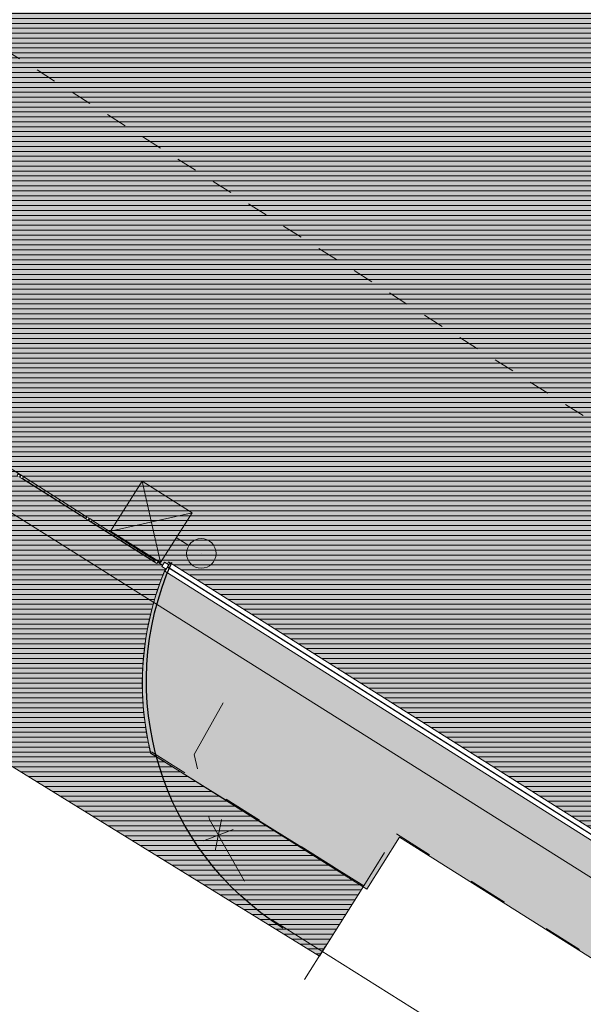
# Model space of a CAD drawing. Header units: millimetres. Extents: x 641988563 to 642234695, y 6457251462 to 6457368821.
# Tile 135 of 223: x 642036140 to 642047583, y 6457269428 to 6457289427. Entities that reach past the tile are written whole.
import ezdxf

# ---------------------------------------------------------------- set-up
doc = ezdxf.new("R2010")
doc.units = ezdxf.units.MM
doc.header["$MEASUREMENT"] = 0
doc.set_wipeout_variables(frame=1)
for name, pattern in [('ASFBET', [2500, 1500, -1000]), ('AStair_dashed', [1800, 800, -1000]), ('Dashed', [846.666667, 423.333333, -423.333333]), ('Wipeout_Contour', [1000, 0, -1000])]:
    doc.linetypes.add(name, pattern=pattern)
for name, color, linetype in [('_KUU_Asend_Fill', 7, 'Continuous'), ('_KUU_ASENDI_JOONED.AS', 7, 'Continuous'), ('_KUU_Maapind.AS', 7, 'Continuous'), ('_KUU_Piirded.AS', 7, 'Continuous'), ('_KUU_TEEKATE.AS', 7, 'Continuous'), ('_KUU_TUGIMÜÜR.AS', 7, 'Continuous'), ('_KUU_VALGUSTID.AS', 7, 'Continuous'), ('_KUU_ÄÄREKIVID.AS', 7, 'Continuous'), ('PIIR.GEO', 7, 'Continuous'), ('TEE', 7, 'Continuous')]:
    doc.layers.add(name, color=color, linetype=linetype)
doc.linetypes.add('Kontuur_jäme2', pattern='A,0,[5,KUU90121_PP_AS-4-14_skulptuuriasukoht1.Shx,S=2.380952,R=0,X=0,Y=2.37657e-14],-600,0', length=600)
doc.linetypes.add('Symbol', pattern='A,0,[4,KUU90121_PP_AS-4-14_skulptuuriasukoht1.Shx,S=79.365079,R=0,X=0,Y=0],-10000,0', length=10000)
doc.linetypes.add('Zigzag', pattern='A,0,[1,KUU90121_PP_AS-4-14_skulptuuriasukoht1.Shx,S=4.479718,R=0,X=0,Y=-0.141111],-564.444447,0', length=564.444447)

msp = doc.modelspace()

# ---------------------------------------------------------------- hatches: boundary and pattern name
at = {"layer": '_KUU_Asend_Fill', "linetype": 'Continuous', "lineweight": 25, "true_color": 0xc8c8c8}
h = msp.add_hatch(dxfattribs=at)
h.set_pattern_fill('RENDER_0001', color=9, style=0, pattern_type=2)
h.set_pattern_definition([(45, (642058367.07, 6457303252.5), (-222.7386, 222.7386), [0, -210, 0, -315]), (110, (642059067.07, 6457303252.5), (296.0032, 107.7363), [0, -154, 0, -266])])
h.paths.add_polyline_path([(642039100.894, 6457278279.868, 0.160774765), (642038799.935, 6457274530.559), (642043191.328, 6457271765.65), (642043853.66, 6457272826.195), (642061490.062, 6457261705.342), (642102522.604, 6457328405.375), (642101644.751, 6457328958.149), (642094882.01, 6457318181.237), (642093819.535, 6457318853.669), (642084556.54, 6457303698.859), (642078888.959, 6457307267.668), (642077033.28, 6457304320.688), (642081328.649, 6457301615.945), (642071676.695, 6457286287.797), (642067347.261, 6457289013.99), (642061731.241, 6457280196.133), (642057706.57, 6457273804.604), (642051088.861, 6457277971.697), (642047824.099, 6457272786.969)])
at = {"layer": '_KUU_TEEKATE.AS', "linetype": 'Continuous', "lineweight": 0}
msp.add_hatch(color=255, dxfattribs=at).paths.add_polyline_path([(642021510.395, 6457289561.024), (642033173.688, 6457282197.722, -0.162547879), (642029976.766, 6457280123.015), (642025396.219, 6457282969.044), (642024435.613, 6457281391.867), (642042224.305, 6457270406.231), (642043124.659, 6457271832.265), (642038798.91, 6457274531.205, -0.16593523), (642039161.825, 6457278415.241), (642047821.485, 6457272947.209), (642051339.401, 6457278518.49), (642056875.881, 6457287286.548), (642063565.105, 6457283093.37), (642078879.723, 6457307271.857), (642084525.612, 6457303706.832), (642093811.711, 6457318856.797), (642070867.588, 6457333344.848), (642056757.902, 6457342254.232), (642041359.114, 6457351977.332), (642047045.494, 6457360982.783), (642043884.52, 6457362978.741), (642038213.234, 6457353964.617, -0.409666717), (642037125.822, 6457359506.996), (642037075.383, 6457359532.715), (642028982.395, 6457346919.343, -0.43230679), (642034632.853, 6457347946.435), (642053020.726, 6457336335.72), (642067071.283, 6457327463.73), (642077951.494, 6457320593.422), (642060667.015, 6457293220.19), (642034327.007, 6457309852.528)])
at = {"layer": '_KUU_TEEKATE.AS', "linetype": 'Continuous', "lineweight": 13, "true_color": 0xe6e6e6}
h = msp.add_hatch(dxfattribs=at)
h.set_pattern_fill('VIIRUTUS_2_0001', color=254, style=0, pattern_type=2)
h.set_pattern_definition([(0, (642058367.07, 6457302552.51), (0, 100), [])])
h.paths.add_polyline_path([(642021510.395, 6457289561.024), (642033173.688, 6457282197.722, -0.162547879), (642029976.766, 6457280123.015), (642025396.219, 6457282969.044), (642024435.613, 6457281391.867), (642042224.305, 6457270406.231), (642043124.659, 6457271832.265), (642038798.91, 6457274531.205, -0.16593523), (642039161.825, 6457278415.241), (642047821.485, 6457272947.209), (642051339.401, 6457278518.49), (642056875.881, 6457287286.548), (642063565.105, 6457283093.37), (642078879.723, 6457307271.857), (642084525.612, 6457303706.832), (642093811.711, 6457318856.797), (642070867.588, 6457333344.848), (642056757.902, 6457342254.232), (642041359.114, 6457351977.332), (642047045.494, 6457360982.783), (642043884.52, 6457362978.741), (642038213.234, 6457353964.617, -0.409666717), (642037125.822, 6457359506.996), (642037075.383, 6457359532.715), (642028982.395, 6457346919.343, -0.43230679), (642034632.853, 6457347946.435), (642053020.726, 6457336335.72), (642067071.283, 6457327463.73), (642077951.494, 6457320593.422), (642060667.015, 6457293220.19), (642034327.007, 6457309852.528)])
at = {"layer": '_KUU_TUGIMÜÜR.AS', "linetype": 'Continuous', "lineweight": 13, "true_color": 0x6e6e6e}
msp.add_hatch(color=8, dxfattribs=at).paths.add_polyline_path([(642061620.584, 6457263999.315), (642061725.718, 6457264169.355), (642039193.54, 6457278397.123), (642039086.995, 6457278227.867)])

# ---------------------------------------------------------------- linework, layer by layer
at = {"layer": '_KUU_Maapind.AS', "color": 7, "linetype": 'Continuous', "lineweight": 5}
msp.add_lwpolyline([(642039100.894, 6457278279.868, 0.160774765), (642038799.935, 6457274530.559), (642043191.328, 6457271765.65), (642043853.66, 6457272826.195), (642061490.062, 6457261705.342), (642102522.604, 6457328405.375), (642101644.751, 6457328958.149), (642094882.01, 6457318181.237), (642093819.535, 6457318853.669), (642084556.54, 6457303698.859), (642078888.959, 6457307267.668), (642077033.28, 6457304320.688), (642081328.649, 6457301615.945), (642071676.695, 6457286287.797), (642067347.261, 6457289013.99), (642061731.241, 6457280196.133), (642057706.57, 6457273804.604), (642051088.861, 6457277971.697), (642047824.099, 6457272786.969)], format="xyb", close=True, dxfattribs=at)
at = {"layer": '_KUU_TEEKATE.AS', "color": 7, "linetype": 'Continuous', "lineweight": 5}
msp.add_lwpolyline([(642036962.632, 6457273655.646), (642042224.305, 6457270406.231), (642043124.659, 6457271832.265), (642038798.91, 6457274531.205, -0.16593523), (642039161.825, 6457278415.241), (642047821.485, 6457272947.209), (642051339.401, 6457278518.49), (642056875.881, 6457287286.548), (642063565.105, 6457283093.37), (642078879.723, 6457307271.857), (642084525.612, 6457303706.832), (642093811.711, 6457318856.797), (642070867.588, 6457333344.848), (642060186.298, 6457340089.415)], format="xyb", dxfattribs=at)
msp.add_lwpolyline([(642024503.364, 6457281503.104), (642024435.613, 6457281391.867), (642036962.632, 6457273655.646)], dxfattribs=at)
at = {"layer": '_KUU_VALGUSTID.AS', "color": 8, "linetype": 'Continuous', "lineweight": 13, "true_color": 0x6e6e6e}
for p, q in [((642039640.092, 6457279413.721), (642037984.752, 6457279039.758)), ((642039573.411, 6457278746.223), (642039319.748, 6457278906.395)), ((642039827.074, 6457278586.05), (642039827.037, 6457278586.017))]:
    msp.add_line(p, q, dxfattribs=at)

# ---------------------------------------------------------------- next in the draw order: wipeouts: each hides what was drawn before it
at = {"color": 254, "linetype": 'Wipeout_Contour', "lineweight": 0, "ltscale": 25956449867.7745}
msp.add_wipeout([(642061558.864, 6457264273.184), (642039192.98, 6457278395.841), (642039086.198, 6457278226.733), (642061454.236, 6457264102.716)], dxfattribs=at).dxf.layer = '_KUU_Piirded.AS'

# ---------------------------------------------------------------- next in the draw order: linework, layer by layer
at = {"layer": '_KUU_ASENDI_JOONED.AS', "color": 252, "linetype": 'Dashed', "lineweight": 13, "true_color": 0x8c8c8c}
msp.add_line((641988562.51, 6457318748.118), (642077517.463, 6457262433.512), dxfattribs=at)
at = {"layer": '_KUU_Piirded.AS', "color": 7, "linetype": 'Zigzag', "lineweight": 5}
msp.add_line((642033161.891, 6457282090.836), (642039112.195, 6457278300.826), dxfattribs=at)
at = {"layer": '_KUU_Piirded.AS', "color": 252, "linetype": 'Continuous', "lineweight": 13, "true_color": 0x8c8c8c}
for points in [[(642039192.98, 6457278395.841), (642039086.198, 6457278226.733)], [(642061558.864, 6457264273.184), (642039192.98, 6457278395.841)], [(642039086.198, 6457278226.733), (642061623.358, 6457263995.925)]]:
    msp.add_lwpolyline(points, dxfattribs=at)
at = {"layer": '_KUU_VALGUSTID.AS', "color": 8, "linetype": 'Continuous', "lineweight": 13, "true_color": 0x6e6e6e}
msp.add_line((642038625.441, 6457280054.41), (642038999.403, 6457278399.069), dxfattribs=at)
msp.add_lwpolyline([(642038999.403, 6457278399.069), (642039640.092, 6457279413.721), (642038625.441, 6457280054.41), (642037984.752, 6457279039.758)], close=True, dxfattribs=at)
msp.add_circle((642039827.074, 6457278586.05), 300, dxfattribs=at)
at = {"layer": '_KUU_ÄÄREKIVID.AS', "color": 255, "linetype": 'AStair_dashed', "lineweight": 0}
for p, q in [((642038813.409, 6457274554.527), (642043124.151, 6457271832.857)), ((642043124.151, 6457271832.857), (642043787.81, 6457272892.572)), ((642043787.81, 6457272892.572), (642060392.073, 6457262393.478)), ((642041923.399, 6457269929.388), (642043124.151, 6457271832.857))]:
    msp.add_line(p, q, dxfattribs=at)
at = {"layer": '_KUU_ÄÄREKIVID.AS', "color": 7, "linetype": 'Continuous', "lineweight": 5}
for p, q in [((642040237.238, 6457273180.89), (642040109.646, 6457272547.451)), ((642039870.613, 6457272751.585), (642040476.271, 6457272976.757))]:
    msp.add_line(p, q, dxfattribs=at)
at = {"layer": '_KUU_ÄÄREKIVID.AS', "color": 9, "linetype": 'Symbol', "lineweight": 25, "true_color": 0xc8c8c8, "flags": 128}
msp.add_lwpolyline([(642041485.135, 6457270976.758, -0.373333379), (642039230.193, 6457278407.804)], format="xyb", dxfattribs=at)
at = {"layer": 'TEE', "color": 7, "linetype": 'ASFBET', "lineweight": 5, "flags": 128}
msp.add_lwpolyline([(642040268, 6457275552), (642039684, 6457274499), (642039994, 6457273180), (642041211, 6457271038)], dxfattribs=at)
at = {"layer": 'TEE', "color": 7, "linetype": 'Continuous', "lineweight": 5, "flags": 128}
msp.add_lwpolyline([(642041274.906, 6457271139.568), (642049564.731, 6457265923.678), (642061912.555, 6457258213.788), (642062647.331, 6457257754.999)], dxfattribs=at)

# ---------------------------------------------------------------- next in the draw order: wipeouts: each hides what was drawn before it
at = {"color": 254, "linetype": 'Wipeout_Contour', "lineweight": 0, "ltscale": 25956478174.13305}
msp.add_wipeout([(642036143.3, 6457280137.286), (642037528.739, 6457279262.468), (642037531.409, 6457279266.696), (642036145.969, 6457280141.514)], dxfattribs=at).dxf.layer = '_KUU_Piirded.AS'
at = {"color": 254, "linetype": 'Wipeout_Contour', "lineweight": 0, "ltscale": 32445556286.28321}
msp.add_wipeout([(642061587.521, 6457264136.784), (642061586.704, 6457264140.294), (642039140.806, 6457278313.475), (642039138.136, 6457278309.248), (642061586.23, 6457264134.68)], dxfattribs=at).dxf.layer = '_KUU_Piirded.AS'

# ---------------------------------------------------------------- next in the draw order: linework, layer by layer
at = {"layer": '_KUU_Piirded.AS', "color": 252, "linetype": 'Continuous', "lineweight": 13, "true_color": 0x8c8c8c}
for points in [[(642036145.969, 6457280141.514), (642036143.3, 6457280137.286)], [(642036143.3, 6457280137.286), (642037528.739, 6457279262.468)], [(642037480.889, 6457279298.596), (642036196.702, 6457280109.48)], [(642037528.739, 6457279262.468), (642037531.409, 6457279266.696)]]:
    msp.add_lwpolyline(points, dxfattribs=at)
at = {"layer": '_KUU_Piirded.AS', "color": 252, "linetype": 'Kontuur_jäme2', "lineweight": 13, "true_color": 0x8c8c8c}
for points in [[(642039138.136, 6457278309.248), (642061588.317, 6457264133.362)], [(642061586.704, 6457264140.294), (642039140.806, 6457278313.475)]]:
    msp.add_lwpolyline(points, dxfattribs=at)

# ---------------------------------------------------------------- next in the draw order: wipeouts: each hides what was drawn before it
at = {"color": 254, "linetype": 'Wipeout_Contour', "lineweight": 0, "ltscale": 25956479667.79704}
msp.add_wipeout([(642036167.326, 6457280175.336), (642036145.969, 6457280141.514), (642036196.702, 6457280109.48), (642036218.058, 6457280143.301)], dxfattribs=at).dxf.layer = '_KUU_Piirded.AS'
at = {"color": 254, "linetype": 'Wipeout_Contour', "lineweight": 0, "ltscale": 32445594364.72657}
msp.add_wipeout([(642037542.164, 6457279259.905), (642037539.494, 6457279255.677), (642038924.984, 6457278380.938), (642038927.653, 6457278385.165), (642037592.896, 6457279227.87)], dxfattribs=at).dxf.layer = '_KUU_Piirded.AS'
at = {"color": 254, "linetype": 'Wipeout_Contour', "lineweight": 0, "ltscale": 38934710414.08167}
msp.add_wipeout([(642039028.222, 6457278322.475), (642039112.776, 6457278269.084), (642039138.136, 6457278309.248), (642039140.806, 6457278313.475), (642039166.167, 6457278353.639), (642039081.612, 6457278407.03)], dxfattribs=at).dxf.layer = '_KUU_Piirded.AS'

# ---------------------------------------------------------------- next in the draw order: linework, layer by layer
at = {"layer": '_KUU_Piirded.AS', "color": 252, "linetype": 'Continuous', "lineweight": 13, "true_color": 0x8c8c8c}
for points in [[(642036196.702, 6457280109.48), (642036218.058, 6457280143.301), (642036167.326, 6457280175.336), (642036145.969, 6457280141.514)], [(642037542.164, 6457279259.905), (642037539.494, 6457279255.677)], [(642037539.494, 6457279255.677), (642038924.984, 6457278380.938)], [(642038927.653, 6457278385.165), (642037592.898, 6457279227.873)], [(642038924.984, 6457278380.938), (642038927.653, 6457278385.165)], [(642039140.806, 6457278313.475), (642039166.167, 6457278353.639), (642039081.612, 6457278407.03), (642039028.222, 6457278322.475), (642039112.776, 6457278269.084), (642039138.136, 6457278309.248)]]:
    msp.add_lwpolyline(points, dxfattribs=at)

# ---------------------------------------------------------------- next in the draw order: wipeouts: each hides what was drawn before it
at = {"color": 254, "linetype": 'Wipeout_Contour', "lineweight": 0, "ltscale": 25956479758.28271}
msp.add_wipeout([(642036087.157, 6457280170.132), (642036137.86, 6457280138.05), (642036159.216, 6457280171.872), (642036108.483, 6457280203.907)], dxfattribs=at).dxf.layer = '_KUU_Piirded.AS'
at = {"color": 254, "linetype": 'Wipeout_Contour', "lineweight": 0, "ltscale": 32445596019.50711}
msp.add_wipeout([(642037502.245, 6457279332.418), (642037480.889, 6457279298.596), (642037531.409, 6457279266.696), (642037531.621, 6457279266.561), (642037552.978, 6457279300.383)], dxfattribs=at).dxf.layer = '_KUU_Piirded.AS'
at = {"color": 254, "linetype": 'Wipeout_Contour', "lineweight": 0, "ltscale": 32445592324.20968}
msp.add_wipeout([(642038898.489, 6457278450.887), (642038877.133, 6457278417.066), (642038927.653, 6457278385.165), (642038927.866, 6457278385.031), (642038949.222, 6457278418.853)], dxfattribs=at).dxf.layer = '_KUU_Piirded.AS'

# ---------------------------------------------------------------- next in the draw order: linework, layer by layer
at = {"layer": '_KUU_Piirded.AS', "color": 252, "linetype": 'Continuous', "lineweight": 13, "true_color": 0x8c8c8c}
for points in [[(642036137.86, 6457280138.05), (642036159.216, 6457280171.872), (642036108.483, 6457280203.907), (642036087.157, 6457280170.132)], [(642037531.409, 6457279266.696), (642037531.621, 6457279266.561), (642037552.978, 6457279300.383), (642037502.245, 6457279332.418), (642037480.889, 6457279298.596)]]:
    msp.add_lwpolyline(points, dxfattribs=at)
msp.add_lwpolyline([(642038898.489, 6457278450.887), (642038877.133, 6457278417.066), (642038927.653, 6457278385.165), (642038927.866, 6457278385.031), (642038949.222, 6457278418.853)], close=True, dxfattribs=at)

# ---------------------------------------------------------------- next in the draw order: wipeouts: each hides what was drawn before it
at = {"color": 254, "linetype": 'Wipeout_Contour', "lineweight": 0, "ltscale": 25956476711.2261}
msp.add_wipeout([(642037563.52, 6457279293.726), (642037542.164, 6457279259.905), (642037592.898, 6457279227.873), (642037614.253, 6457279261.692)], dxfattribs=at).dxf.layer = '_KUU_Piirded.AS'

# ---------------------------------------------------------------- next in the draw order: linework, layer by layer
at = {"layer": '_KUU_Piirded.AS', "color": 252, "linetype": 'Continuous', "lineweight": 13, "true_color": 0x8c8c8c}
for points in [[(642037592.898, 6457279227.873), (642037614.253, 6457279261.692), (642037563.52, 6457279293.726), (642037542.164, 6457279259.905)], [(642037592.898, 6457279227.873), (642037542.164, 6457279259.905)]]:
    msp.add_lwpolyline(points, dxfattribs=at)
at = {"layer": 'PIIR.GEO', "color": 15, "linetype": 'Continuous', "lineweight": 20, "flags": 128}
msp.add_lwpolyline([(642003910, 6457299590), (642044410, 6457363830), (642090100, 6457334970), (642101090, 6457328040), (642086980, 6457305020), (642061290, 6457263470)], close=True, dxfattribs=at)

doc.saveas('drawing.dxf')
